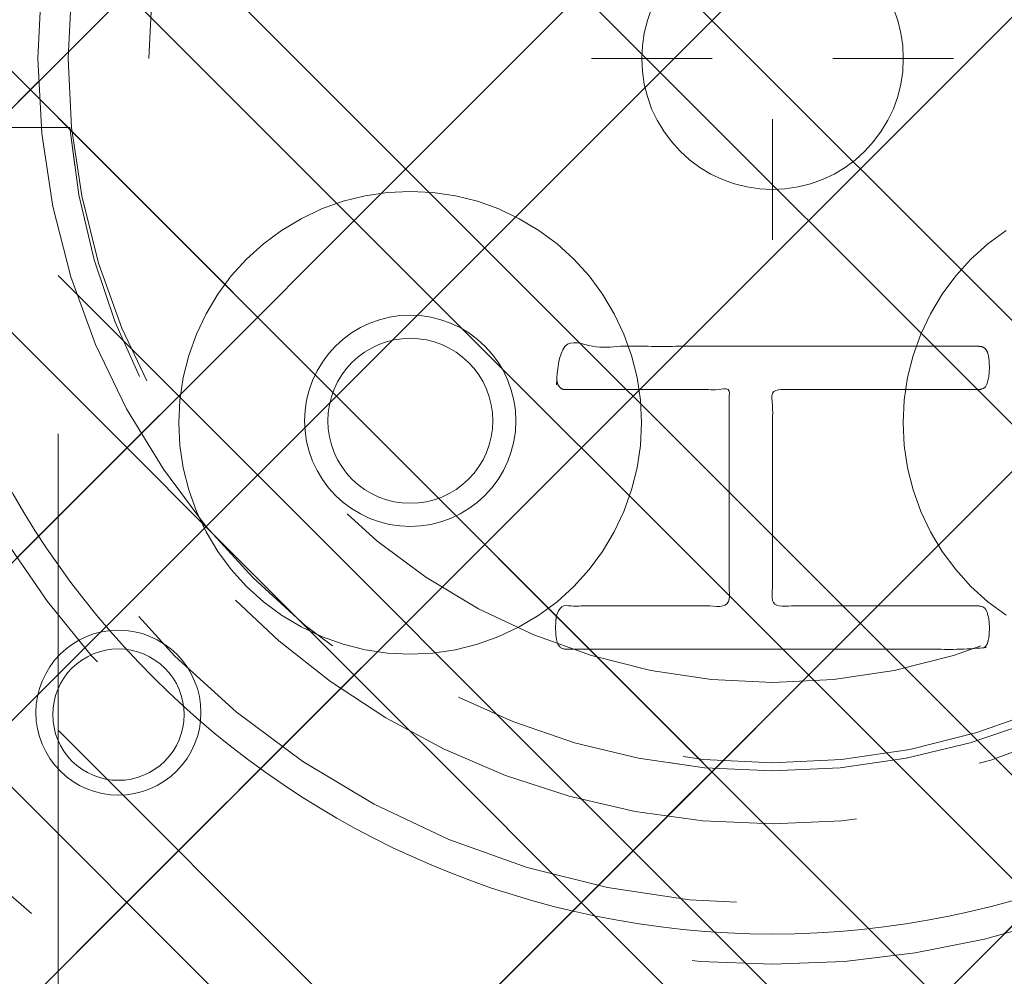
# Model space of a CAD drawing. Header units: inches. Extents: x -465 to -303, y -234 to 7.
# Tile 26 of 81: x -394.53 to -392.6, y -1.13 to 0.74. Entities that reach past the tile are written whole.
import ezdxf

# ---------------------------------------------------------------- set-up
doc = ezdxf.new("R2010")
doc.units = ezdxf.units.IN
doc.header["$LTSCALE"] = 32
doc.header["$MEASUREMENT"] = 0
doc.header["$PDMODE"] = 1
doc.header["$PDSIZE"] = -2
doc.linetypes.add('Dash Style-1', pattern=[0.083328, 0.041656, -0.041672])
for name, color, linetype, lineweight in [('DashLine', 7, 'Dash Style-1', 13), ('DashLineFill', 7, 'Dash Style-1', 13), ('Drawing', 7, 'Continuous', 18), ('Metal-DeskStructure', 7, 'Continuous', 13), ('None', 7, 'Continuous', 18), ('SolidLine', 7, 'Continuous', 15), ('Wood_1-H', 7, 'Continuous', 13)]:
    doc.layers.add(name, color=color, linetype=linetype, lineweight=lineweight)
doc.layers.add('Metal-Leg', color=7, linetype='Continuous', lineweight=18, true_color=0x4c4c4c)
pattern_1 = [(45, (0, 0), (-1.61301565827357, 1.935715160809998), []), (45, (-1.0608, 1.0608), (-0.4723460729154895, 0.4167612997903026), [])]

# ---------------------------------------------------------------- blocks, each defined once
blk = doc.blocks.new('1BRPFY-Leg_Plate (2D)')
at = {"layer": 'DashLineFill', "linetype": 'Continuous', "lineweight": 13}
h = blk.add_hatch(dxfattribs=at)
h.set_pattern_fill('Steel', color=253, style=0, pattern_type=2)
h.set_pattern_definition(pattern_1)
edge = h.paths.add_edge_path()
edge.add_arc((-1.704724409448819, -1.704724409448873), 0.125984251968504, 179.9999999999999, 269.9999999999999)
edge.add_line((-1.704724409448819, -1.830708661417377), (1.704724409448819, -1.830708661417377))
edge.add_arc((1.704724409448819, -1.704724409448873), 0.125984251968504, 270.0000000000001, 360.0000000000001)
edge.add_line((1.830708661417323, -1.704724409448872), (1.830708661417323, 1.704724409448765))
edge.add_arc((1.704724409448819, 1.704724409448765), 0.1259842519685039, 0, 90)
edge.add_line((1.704724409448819, 1.830708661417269), (-1.704724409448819, 1.830708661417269))
edge.add_arc((-1.704724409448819, 1.704724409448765), 0.1259842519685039, 90, 180)
edge.add_line((-1.830708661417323, 1.704724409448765), (-1.830708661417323, -1.704724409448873))
at = {"layer": 'SolidLine', "flags": 128}
for points in [[(-0.7086614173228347, -0.5019685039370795), (-0.6884019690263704, -0.5029637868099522), (-0.668337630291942, -0.5059400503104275), (-0.6486616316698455, -0.5108686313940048), (-0.6295634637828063, -0.5177020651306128), (-0.6112270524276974, -0.5263745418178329), (-0.5938289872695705, -0.5368025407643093), (-0.5775368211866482, -0.5488856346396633), (-0.5625074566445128, -0.5625074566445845), (-0.5488856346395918, -0.5775368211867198), (-0.5368025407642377, -0.5938289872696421), (-0.5263745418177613, -0.611227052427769), (-0.5177020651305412, -0.6295634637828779), (-0.5108686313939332, -0.6486616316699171), (-0.5059400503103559, -0.6683376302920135), (-0.5029637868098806, -0.688401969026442), (-0.5019685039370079, -0.7086614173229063), (-0.5029637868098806, -0.7289208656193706), (-0.5059400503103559, -0.748985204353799), (-0.5108686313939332, -0.7686612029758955), (-0.5177020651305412, -0.7877593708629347), (-0.5263745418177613, -0.8060957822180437), (-0.5368025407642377, -0.8234938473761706), (-0.5488856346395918, -0.8397860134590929), (-0.5625074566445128, -0.8548153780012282), (-0.5775368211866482, -0.8684372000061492), (-0.5938289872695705, -0.8805202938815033), (-0.6112270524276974, -0.8909482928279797), (-0.6295634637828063, -0.8996207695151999), (-0.6486616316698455, -0.9064542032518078), (-0.668337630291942, -0.9113827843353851), (-0.6884019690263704, -0.9143590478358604), (-0.7086614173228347, -0.9153543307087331), (-0.728920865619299, -0.9143590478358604), (-0.7489852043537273, -0.9113827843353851), (-0.7686612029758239, -0.9064542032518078), (-0.7877593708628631, -0.8996207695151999), (-0.8060957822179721, -0.8909482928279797), (-0.823493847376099, -0.8805202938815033), (-0.8397860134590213, -0.8684372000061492), (-0.8548153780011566, -0.8548153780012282), (-0.8684372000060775, -0.8397860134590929), (-0.8805202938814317, -0.8234938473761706), (-0.8909482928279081, -0.8060957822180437), (-0.8996207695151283, -0.7877593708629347), (-0.9064542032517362, -0.7686612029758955), (-0.9113827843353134, -0.748985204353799), (-0.9143590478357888, -0.7289208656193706), (-0.9153543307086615, -0.7086614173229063), (-0.9143590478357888, -0.688401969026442), (-0.9113827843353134, -0.6683376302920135), (-0.9064542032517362, -0.6486616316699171), (-0.8996207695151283, -0.6295634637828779), (-0.8909482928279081, -0.611227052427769), (-0.8805202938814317, -0.5938289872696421), (-0.8684372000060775, -0.5775368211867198), (-0.8548153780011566, -0.5625074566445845), (-0.8397860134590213, -0.5488856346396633), (-0.823493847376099, -0.5368025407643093), (-0.8060957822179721, -0.5263745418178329), (-0.7877593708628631, -0.5177020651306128), (-0.7686612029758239, -0.5108686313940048), (-0.7489852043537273, -0.5059400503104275), (-0.728920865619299, -0.5029637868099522)], [(-1.279527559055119, -1.118110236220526), (-1.263705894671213, -1.118887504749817), (-1.248036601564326, -1.121211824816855), (-1.232670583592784, -1.125060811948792), (-1.217755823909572, -1.130397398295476), (-1.203435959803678, -1.137170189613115), (-1.189848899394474, -1.145313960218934), (-1.177125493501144, -1.154750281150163), (-1.165388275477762, -1.165388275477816), (-1.15475028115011, -1.177125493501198), (-1.145313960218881, -1.189848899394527), (-1.137170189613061, -1.203435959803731), (-1.130397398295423, -1.217755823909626), (-1.125060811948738, -1.232670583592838), (-1.121211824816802, -1.24803660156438), (-1.118887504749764, -1.263705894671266), (-1.118110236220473, -1.279527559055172), (-1.118887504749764, -1.295349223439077), (-1.121211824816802, -1.311018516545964), (-1.125060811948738, -1.326384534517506), (-1.130397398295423, -1.341299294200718), (-1.137170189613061, -1.355619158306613), (-1.145313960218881, -1.369206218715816), (-1.15475028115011, -1.381929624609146), (-1.165388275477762, -1.393666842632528), (-1.177125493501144, -1.404304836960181), (-1.189848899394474, -1.413741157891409), (-1.203435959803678, -1.421884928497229), (-1.217755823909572, -1.428657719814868), (-1.232670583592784, -1.433994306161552), (-1.248036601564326, -1.437843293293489), (-1.263705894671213, -1.440167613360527), (-1.279527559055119, -1.440944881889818), (-1.295349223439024, -1.440167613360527), (-1.311018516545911, -1.437843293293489), (-1.326384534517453, -1.433994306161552), (-1.341299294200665, -1.428657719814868), (-1.355619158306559, -1.421884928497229), (-1.369206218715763, -1.413741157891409), (-1.381929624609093, -1.404304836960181), (-1.393666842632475, -1.393666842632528), (-1.404304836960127, -1.381929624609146), (-1.413741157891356, -1.369206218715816), (-1.421884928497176, -1.355619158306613), (-1.428657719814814, -1.341299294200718), (-1.433994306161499, -1.326384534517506), (-1.437843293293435, -1.311018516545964), (-1.440167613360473, -1.295349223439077), (-1.440944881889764, -1.279527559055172), (-1.440167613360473, -1.263705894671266), (-1.437843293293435, -1.24803660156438), (-1.433994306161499, -1.232670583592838), (-1.428657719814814, -1.217755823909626), (-1.421884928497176, -1.203435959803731), (-1.413741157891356, -1.189848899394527), (-1.404304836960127, -1.177125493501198), (-1.393666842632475, -1.165388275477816), (-1.381929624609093, -1.154750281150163), (-1.369206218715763, -1.145313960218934), (-1.355619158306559, -1.137170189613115), (-1.341299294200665, -1.130397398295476), (-1.326384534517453, -1.125060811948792), (-1.311018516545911, -1.121211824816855), (-1.295349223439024, -1.118887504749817)]]:
    blk.add_lwpolyline(points, close=True, dxfattribs=at)
at = {"layer": 'SolidLine', "linetype": 'Continuous', "lineweight": 5}
blk.add_point((0, -5.371031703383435e-14), dxfattribs=at)
blk = doc.blocks.new('1BRPX5-Util_Bkt_Sm-F (2D)')
at = {"layer": 'DashLineFill', "linetype": 'Continuous', "lineweight": 13}
h = blk.add_hatch(dxfattribs=at)
h.set_pattern_fill('Steel', color=253, style=0, pattern_type=2)
h.set_pattern_definition(pattern_1)
edge = h.paths.add_edge_path()
edge.add_line((-4.468503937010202, 4.413385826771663), (-3.12992125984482, 4.413385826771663))
edge.add_line((-3.12992125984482, 4.413385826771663), (-3.12992125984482, -1.854330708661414))
edge.add_line((-3.12992125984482, -1.854330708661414), (-4.468503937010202, -1.854330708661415))
edge.add_line((-4.468503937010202, -1.854330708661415), (-4.468503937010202, -1.988188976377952))
edge.add_line((-4.468503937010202, -1.988188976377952), (-2.421259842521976, -1.988188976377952))
edge.add_line((-2.421259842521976, -1.988188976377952), (-2.421259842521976, -2.366141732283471))
edge.add_arc((-2.303149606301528, -2.366141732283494), 0.1181102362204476, 179.9999999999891, 270.000000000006)
edge.add_line((-2.303149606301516, -2.484251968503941), (2.303149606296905, -2.484251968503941))
edge.add_arc((2.303149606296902, -2.366141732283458), 0.1181102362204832, 270.0000000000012, 359.9999999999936)
edge.add_line((2.421259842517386, -2.366141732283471), (2.421259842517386, -1.988188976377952))
edge.add_line((2.421259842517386, -1.988188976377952), (4.468503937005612, -1.988188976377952))
edge.add_line((4.468503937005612, -1.988188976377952), (4.468503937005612, -1.854330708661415))
edge.add_line((4.468503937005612, -1.854330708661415), (3.12992125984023, -1.854330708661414))
edge.add_line((3.12992125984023, -1.854330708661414), (3.12992125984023, 4.413385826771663))
edge.add_line((3.12992125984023, 4.413385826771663), (4.468503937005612, 4.413385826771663))
edge.add_line((4.468503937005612, 4.413385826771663), (4.468503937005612, 4.547244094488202))
edge.add_line((4.468503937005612, 4.547244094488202), (2.421259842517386, 4.547244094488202))
edge.add_line((2.421259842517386, 4.547244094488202), (2.421259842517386, 4.925196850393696))
edge.add_arc((2.303149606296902, 4.925196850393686), 0.1181102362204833, 5.365542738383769e-12, 89.99999999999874)
edge.add_line((2.303149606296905, 5.043307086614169), (-2.303149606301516, 5.043307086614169))
edge.add_arc((-2.303149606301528, 4.92519685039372), 0.1181102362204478, 89.99999999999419, 180.0000000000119)
edge.add_line((-2.421259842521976, 4.925196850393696), (-2.421259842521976, 4.547244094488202))
edge.add_line((-2.421259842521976, 4.547244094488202), (-4.468503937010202, 4.547244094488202))
edge.add_line((-4.468503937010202, 4.547244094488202), (-4.468503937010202, 4.413385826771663))
at = {"layer": 'SolidLine', "flags": 128}
for points in [[(-0.7086614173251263, -0.2598425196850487), (-0.6642835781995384, -0.262022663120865), (-0.6203331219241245, -0.2685420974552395), (-0.57723331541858, -0.2793380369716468), (-0.5353992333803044, -0.294306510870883), (-0.4952337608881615, -0.3133033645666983), (-0.4571237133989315, -0.3361456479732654), (-0.4214361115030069, -0.3626133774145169), (-0.3885146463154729, -0.3924516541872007), (-0.3586763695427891, -0.4253731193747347), (-0.3322086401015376, -0.4610607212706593), (-0.3093663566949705, -0.4991707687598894), (-0.2903695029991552, -0.5393362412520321), (-0.2754010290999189, -0.5811703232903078), (-0.2646050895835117, -0.6242701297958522), (-0.2580856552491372, -0.6682205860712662), (-0.2559055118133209, -0.7125984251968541), (-0.2580856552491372, -0.756976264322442), (-0.2646050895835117, -0.800926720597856), (-0.2754010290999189, -0.8440265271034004), (-0.2903695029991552, -0.8858606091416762), (-0.3093663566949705, -0.9260260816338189), (-0.3322086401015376, -0.9641361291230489), (-0.3586763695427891, -0.9998237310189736), (-0.3885146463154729, -1.032745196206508), (-0.4214361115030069, -1.062583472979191), (-0.4571237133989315, -1.089051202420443), (-0.4952337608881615, -1.11189348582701), (-0.5353992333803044, -1.130890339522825), (-0.57723331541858, -1.145858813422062), (-0.6203331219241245, -1.156654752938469), (-0.6642835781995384, -1.163174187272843), (-0.7086614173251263, -1.16535433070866), (-0.7530392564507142, -1.163174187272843), (-0.7969897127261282, -1.156654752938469), (-0.8400895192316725, -1.145858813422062), (-0.8819236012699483, -1.130890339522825), (-0.9220890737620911, -1.11189348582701), (-0.9601991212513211, -1.089051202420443), (-0.9958867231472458, -1.062583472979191), (-1.02880818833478, -1.032745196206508), (-1.058646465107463, -0.9998237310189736), (-1.085114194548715, -0.9641361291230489), (-1.107956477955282, -0.9260260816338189), (-1.126953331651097, -0.8858606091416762), (-1.141921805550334, -0.8440265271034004), (-1.152717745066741, -0.800926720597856), (-1.159237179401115, -0.756976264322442), (-1.161417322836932, -0.7125984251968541), (-1.159237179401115, -0.6682205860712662), (-1.152717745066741, -0.6242701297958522), (-1.141921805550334, -0.5811703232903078), (-1.126953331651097, -0.5393362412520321), (-1.107956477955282, -0.4991707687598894), (-1.085114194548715, -0.4610607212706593), (-1.058646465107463, -0.4253731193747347), (-1.02880818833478, -0.3924516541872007), (-0.9958867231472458, -0.3626133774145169), (-0.9601991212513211, -0.3361456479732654), (-0.9220890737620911, -0.3133033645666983), (-0.8819236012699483, -0.294306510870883), (-0.8400895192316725, -0.2793380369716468), (-0.7969897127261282, -0.2685420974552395), (-0.7530392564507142, -0.262022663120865)], [(-1.279527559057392, -1.154964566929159), (-1.266932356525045, -1.155583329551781), (-1.254458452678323, -1.157433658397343), (-1.242225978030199, -1.160497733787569), (-1.230352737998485, -1.164746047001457), (-1.21895307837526, -1.170137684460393), (-1.208136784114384, -1.176620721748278), (-1.198008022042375, -1.184132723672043), (-1.188664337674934, -1.192601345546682), (-1.180195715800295, -1.201945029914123), (-1.17268371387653, -1.212073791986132), (-1.166200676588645, -1.222890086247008), (-1.160809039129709, -1.234289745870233), (-1.156560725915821, -1.246162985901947), (-1.153496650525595, -1.258395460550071), (-1.151646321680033, -1.270869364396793), (-1.151027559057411, -1.28346456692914), (-1.151646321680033, -1.296059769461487), (-1.153496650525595, -1.308533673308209), (-1.156560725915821, -1.320766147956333), (-1.160809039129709, -1.332639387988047), (-1.166200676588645, -1.344039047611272), (-1.17268371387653, -1.354855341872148), (-1.180195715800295, -1.364984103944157), (-1.188664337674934, -1.374327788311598), (-1.198008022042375, -1.382796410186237), (-1.208136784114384, -1.390308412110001), (-1.21895307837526, -1.396791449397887), (-1.230352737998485, -1.402183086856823), (-1.242225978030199, -1.406431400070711), (-1.254458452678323, -1.409495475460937), (-1.266932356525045, -1.411345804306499), (-1.279527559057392, -1.411964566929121), (-1.292122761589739, -1.411345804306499), (-1.304596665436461, -1.409495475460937), (-1.316829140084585, -1.406431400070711), (-1.328702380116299, -1.402183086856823), (-1.340102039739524, -1.396791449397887), (-1.3509183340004, -1.390308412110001), (-1.361047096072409, -1.382796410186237), (-1.37039078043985, -1.374327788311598), (-1.378859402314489, -1.364984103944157), (-1.386371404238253, -1.354855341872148), (-1.392854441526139, -1.344039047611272), (-1.398246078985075, -1.332639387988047), (-1.402494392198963, -1.320766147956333), (-1.405558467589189, -1.308533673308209), (-1.407408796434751, -1.296059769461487), (-1.408027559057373, -1.28346456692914), (-1.407408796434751, -1.270869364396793), (-1.405558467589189, -1.258395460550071), (-1.402494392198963, -1.246162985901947), (-1.398246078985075, -1.234289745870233), (-1.392854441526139, -1.222890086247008), (-1.386371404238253, -1.212073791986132), (-1.378859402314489, -1.201945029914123), (-1.37039078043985, -1.192601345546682), (-1.361047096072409, -1.184132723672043), (-1.3509183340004, -1.176620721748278), (-1.340102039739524, -1.170137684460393), (-1.328702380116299, -1.164746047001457), (-1.316829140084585, -1.160497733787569), (-1.304596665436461, -1.157433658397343), (-1.292122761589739, -1.155583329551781)]]:
    blk.add_lwpolyline(points, close=True, dxfattribs=at)
blk.add_lwpolyline([(0.4571237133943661, -1.089051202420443), (0.4214361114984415, -1.062583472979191), (0.3885146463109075, -1.032745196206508), (0.3586763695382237, -0.9998237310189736), (0.3322086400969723, -0.9641361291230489), (0.3093663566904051, -0.9260260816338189), (0.2903695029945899, -0.8858606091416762), (0.2754010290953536, -0.8440265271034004), (0.2646050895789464, -0.800926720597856), (0.2580856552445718, -0.756976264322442), (0.2559055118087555, -0.7125984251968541), (0.2580856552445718, -0.6682205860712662), (0.2646050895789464, -0.6242701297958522), (0.2754010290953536, -0.5811703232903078), (0.2903695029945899, -0.5393362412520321), (0.3093663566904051, -0.4991707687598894), (0.3322086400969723, -0.4610607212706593), (0.3586763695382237, -0.4253731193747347), (0.3885146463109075, -0.3924516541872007), (0.4214361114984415, -0.3626133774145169), (0.4571237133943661, -0.3361456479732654)], dxfattribs=at)
at = {"layer": 'SolidLine', "linetype": 'Continuous', "lineweight": 5}
blk.add_point((7.650922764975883e-14, -4.923445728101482e-14), dxfattribs=at)
blk = doc.blocks.new('Slate-LegBrace (2D)')
at = {"layer": 'DashLineFill', "linetype": 'Continuous', "lineweight": 13}
h = blk.add_hatch(dxfattribs=at)
h.set_pattern_fill('Steel', color=253, style=0, pattern_type=2)
h.set_pattern_definition(pattern_1)
edge = h.paths.add_edge_path()
edge.add_line((-2.199587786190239, -0.1351515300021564), (-1.374775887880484, -0.1351515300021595))
edge.add_arc((3.636636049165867e-15, -0.01355418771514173), 1.380142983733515, 185.0545920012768, 354.9454079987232)
edge.add_line((1.374775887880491, -0.13515153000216), (2.199718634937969, -0.1351515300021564))
edge.add_arc((6.54243738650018e-05, -0.01705725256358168), 2.202821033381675, 183.0731271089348, 356.92687289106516, ccw=False)
h = blk.add_hatch(dxfattribs=at)
h.set_pattern_fill('Steel', color=253, style=0, pattern_type=2)
h.set_pattern_definition(pattern_1)
edge = h.paths.add_edge_path()
edge.add_line((2.191696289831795, -0.2375138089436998), (1.463739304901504, -0.2375137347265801))
edge.add_arc((-6.542437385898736e-05, -0.01704129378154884), 1.480314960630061, 188.5652811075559, 351.4347188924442, ccw=False)
edge.add_line((-1.463870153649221, -0.2375137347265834), (-2.191827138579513, -0.2375138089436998))
edge.add_line((-2.191827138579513, -0.2375138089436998), (-2.199718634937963, -0.1351515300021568))
edge.add_line((-2.199718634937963, -0.1351515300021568), (-1.374775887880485, -0.1351515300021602))
edge.add_arc((2.937282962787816e-15, -0.01355418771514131), 1.380142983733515, 185.0545920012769, 354.9454079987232)
edge.add_line((1.37477588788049, -0.1351515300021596), (2.199587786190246, -0.1351515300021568))
edge.add_line((2.199587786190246, -0.1351515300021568), (2.191696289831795, -0.2375138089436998))
at = {"layer": 'DashLine', "linetype": 'Continuous', "lineweight": 5}
blk.add_point((-4.475859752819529e-14, 3.580687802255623e-14), dxfattribs=at)
at = {"layer": 'DashLineFill', "flags": 128}
for points in [[(2.191696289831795, -0.2375138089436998), (1.463739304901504, -0.2375137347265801, -0.860662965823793), (-1.463870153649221, -0.2375137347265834), (-2.191827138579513, -0.2375138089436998), (-2.199718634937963, -0.1351515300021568), (-1.374775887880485, -0.1351515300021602, 0.9154551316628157), (1.37477588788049, -0.1351515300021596), (2.199587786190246, -0.1351515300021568)], [(-2.199587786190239, -0.1351515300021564), (-1.374775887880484, -0.1351515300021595, 0.9154551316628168), (1.374775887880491, -0.13515153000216), (2.199718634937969, -0.1351515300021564, -0.9477524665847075)]]:
    blk.add_lwpolyline(points, format="xyb", close=True, dxfattribs=at)
blk = doc.blocks.new('TLLegSleeve (2D)')
at = {"layer": 'DashLineFill', "linetype": 'Continuous', "lineweight": 13}
h = blk.add_hatch(dxfattribs=at)
h.set_pattern_fill('Steel', color=253, style=0, pattern_type=2)
h.set_pattern_definition(pattern_1)
edge = h.paths.add_edge_path()
edge.add_line((1.08267716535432, 1.402343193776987), (1.08267716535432, 2.913385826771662))
edge.add_arc((-1.707523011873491e-13, 2.913385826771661), 1.08267716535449, 4.479377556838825e-14, 180)
edge.add_line((-1.082677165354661, 2.913385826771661), (-1.08267716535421, 1.402343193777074))
edge.add_arc((-1.332267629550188e-15, 2.886579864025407e-15), 1.771653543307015, 127.6698869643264, 412.330113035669)
edge.add_line((1.08267716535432, 1.402343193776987), (1.08267716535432, 1.402343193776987))
edge = h.paths.add_edge_path()
edge.add_arc((1.665334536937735e-15, 2.91338582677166), 0.7480314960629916, 180, 360)
edge.add_arc((1.665334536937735e-15, 2.91338582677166), 0.7480314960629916, 9.54166404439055e-15, 180)
edge.add_line((-0.7480314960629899, 2.91338582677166), (-0.7480314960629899, 2.91338582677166))
edge = h.paths.add_edge_path()
edge.add_arc((-1.723066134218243e-13, 5.70119602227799e-16), 1.437007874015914, 180, 360)
edge.add_arc((-1.723066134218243e-13, 9.149983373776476e-17), 1.437007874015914, 9.541664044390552e-15, 180)
edge.add_line((-1.437007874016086, 3.308097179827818e-16), (-1.437007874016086, 3.308097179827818e-16))
at = {"layer": 'DashLine', "color": 8, "flags": 128}
blk.add_lwpolyline([(1.653543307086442, 1.118599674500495e-14), (1.645581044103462, -0.1620755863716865), (1.621770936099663, -0.3225902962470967), (1.582342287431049, -0.4799982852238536), (1.527674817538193, -0.6327836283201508), (1.45829500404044, -0.7794749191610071), (1.374871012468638, -0.9186594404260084), (1.278206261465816, -1.048996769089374), (1.169231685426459, -1.169231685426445), (1.048996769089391, -1.278206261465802), (0.918659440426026, -1.374871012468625), (0.7794749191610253, -1.458295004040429), (0.6327836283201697, -1.527674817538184), (0.4799982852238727, -1.582342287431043), (0.3225902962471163, -1.621770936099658), (0.1620755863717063, -1.645581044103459), (8.723964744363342e-15, -1.653543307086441), (-0.162075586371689, -1.645581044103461), (-0.3225902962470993, -1.621770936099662), (-0.4799982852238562, -1.582342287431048), (-0.6327836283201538, -1.527674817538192), (-0.7794749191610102, -1.458295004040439), (-0.9186594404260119, -1.374871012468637), (-1.048996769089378, -1.278206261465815), (-1.169231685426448, -1.169231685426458), (-1.278206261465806, -1.048996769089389), (-1.374871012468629, -0.9186594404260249), (-1.458295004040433, -0.7794749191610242), (-1.527674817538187, -0.6327836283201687), (-1.582342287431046, -0.4799982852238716), (-1.621770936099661, -0.3225902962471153), (-1.645581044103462, -0.1620755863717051), (-1.653543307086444, -7.741682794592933e-15), (-1.645581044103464, 0.1620755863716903), (-1.621770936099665, 0.3225902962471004), (-1.582342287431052, 0.4799982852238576), (-1.527674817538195, 0.6327836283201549), (-1.458295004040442, 0.7794749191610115), (-1.37487101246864, 0.918659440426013), (-1.278206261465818, 1.048996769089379), (-1.169231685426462, 1.169231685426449), (-1.048996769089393, 1.278206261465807), (-0.9186594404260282, 1.37487101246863), (-0.7794749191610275, 1.458295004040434), (-0.6327836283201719, 1.527674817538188), (-0.479998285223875, 1.582342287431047), (-0.3225902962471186, 1.621770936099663), (-0.1620755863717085, 1.645581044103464), (-1.096189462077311e-14, 1.653543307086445), (0.1620755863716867, 1.645581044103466), (0.3225902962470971, 1.621770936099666), (0.479998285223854, 1.582342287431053), (0.6327836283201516, 1.527674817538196), (0.7794749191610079, 1.458295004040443), (0.9186594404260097, 1.374871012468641), (1.048996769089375, 1.278206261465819), (1.169231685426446, 1.169231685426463), (1.278206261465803, 1.048996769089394), (1.374871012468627, 0.9186594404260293), (1.458295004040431, 0.7794749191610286), (1.527674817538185, 0.6327836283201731), (1.582342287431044, 0.4799982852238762), (1.621770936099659, 0.3225902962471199), (1.64558104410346, 0.1620755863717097)], close=True, dxfattribs=at)
at = {"layer": 'DashLineFill', "flags": 128}
for points in [[(1.08267716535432, 1.402343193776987), (1.08267716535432, 2.913385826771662, 0.9999999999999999), (-1.082677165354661, 2.913385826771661), (-1.08267716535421, 1.402343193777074, 2.931618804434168), (1.08267716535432, 1.402343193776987)], [(-1.437007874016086, 3.308097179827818e-16, 0.9999999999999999), (1.437007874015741, 3.308097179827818e-16, 0.9999999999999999), (-1.437007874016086, 3.308097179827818e-16)]]:
    blk.add_lwpolyline(points, format="xyb", close=True, dxfattribs=at)
at = {"layer": 'DashLineFill', "linetype": 'Continuous', "lineweight": 5}
blk.add_point((-1.723206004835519e-13, 3.308097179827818e-16), dxfattribs=at)
blk = doc.blocks.new('Group-11')
at = {"layer": 'SolidLine', "flags": 128}
blk.add_lwpolyline([(16.27952755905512, -5.31496062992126, -0.414213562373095), (17.99212598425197, -3.602362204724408, -0.414213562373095), (19.70472440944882, -5.31496062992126, -0.414213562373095), (17.99212598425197, -7.027559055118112, -0.414213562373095)], format="xyb", close=True, dxfattribs=at)
at = {"layer": 'Wood_1-H', "color": 7}
for name, p in [('1BRPX5-Util_Bkt_Sm-F (2D)', (17.99212598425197, -5.314960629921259)), ('TLLegSleeve (2D)', (17.99212598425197, -5.31496062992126)), ('Slate-LegBrace (2D)', (17.99212598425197, -5.31496062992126)), ('1BRPFY-Leg_Plate (2D)', (17.99212598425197, -5.31496062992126))]:
    blk.add_blockref(name, p, dxfattribs=at)
blk = doc.blocks.new('Group-12')
at = {"layer": 'None'}
blk.add_blockref('Group-11', (0, 0), dxfattribs=at)
blk = doc.blocks.new('SL Utility Cabinet (2D)')
at = {"layer": 'None'}
blk.add_blockref('Group-12', (0, 0), dxfattribs=at)
at = {"layer": 'Drawing', "color": 0, "flags": 1}
for tag in ['Tag', 'Catalog', 'Option1', 'Option2', 'Option3', 'Option4', 'Option5', 'Option6', 'Option7', 'Option8', 'Option9', 'Option10', 'Option11', 'Option12', 'Custom', 'FinishGroup', 'Discount', 'Item2', 'Item3', 'Item6', 'Item9', 'Item10', 'Item12', 'Item13', 'Item16', 'Item19', 'Item20', 'Item21', 'Item22', 'Item23', 'Item24', 'Item25', 'Item8', 'Item18', 'Item1', 'Item4', 'Item5', 'Item7', 'Item11', 'Item14', 'Item15', 'Item17']:
    blk.add_attdef(tag, (-51.58792002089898, 4.551681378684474), '', height=0.007086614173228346, dxfattribs=at)
blk = doc.blocks.new('Group-33')
at = {"layer": 'DashLine'}
blk.add_open_spline([(35.63061417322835, -2.559055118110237), (35.63005118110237, -14.01555511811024), (35.62948818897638, -25.47205511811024), (35.63079271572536, -28.04254894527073), (35.44248818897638, -30.60705511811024), (33.45248818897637, -57.87905511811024), (31.46248818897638, -85.15105511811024), (31.25483798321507, -86.46381643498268), (29.93148818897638, -86.57505511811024), (19.09448818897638, -86.57505511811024), (8.257488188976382, -86.57505511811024), (6.9341383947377, -86.46381643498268), (6.726488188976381, -85.15105511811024), (4.736488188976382, -57.87905511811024), (2.746488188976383, -30.60705511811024), (2.558183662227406, -28.04254894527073), (2.559488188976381, -25.47205511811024), (2.558925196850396, -14.01555511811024), (2.558362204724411, -2.559055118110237), (19.09448818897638, -2.559055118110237), (35.63061417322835, -2.559055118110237)], degree=2, knots=[0, 0, 0, 0.1016019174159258, 0.1016019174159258, 0.124398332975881, 0.124398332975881, 0.3668165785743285, 0.3668165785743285, 0.3785993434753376, 0.3785993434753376, 0.4747500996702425, 0.4747500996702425, 0.4865328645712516, 0.4865328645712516, 0.7289511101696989, 0.7289511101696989, 0.7517475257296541, 0.7517475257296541, 0.8533494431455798, 0.8533494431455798, 1, 1, 1], dxfattribs=at)
at = {"layer": 'SolidLine'}
blk.add_open_spline([(37.08661417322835, -2.559055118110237), (19.09448818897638, -2.559055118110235), (1.102362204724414, -2.559055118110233), (1.102425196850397, -14.01555511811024), (1.10248818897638, -25.47205511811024), (1.103183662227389, -28.09554894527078), (1.293488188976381, -30.71305511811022), (3.28348818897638, -57.98505511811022), (5.27348818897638, -85.25705511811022), (5.677730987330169, -87.81563948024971), (8.257488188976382, -88.03105511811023), (19.09448818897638, -88.03105511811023), (29.93148818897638, -88.03105511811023), (32.5112453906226, -87.81563948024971), (32.91548818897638, -85.25705511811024), (34.90548818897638, -57.98505511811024), (36.89548818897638, -30.71305511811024), (37.08579271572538, -28.09554894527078), (37.08648818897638, -25.47205511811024), (37.08655118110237, -14.01555511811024), (37.08661417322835, -2.559055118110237)], degree=2, knots=[0, 0, 0, 0.1539886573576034, 0.1539886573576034, 0.2520410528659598, 0.2520410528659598, 0.2744946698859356, 0.2744946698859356, 0.508445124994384, 0.508445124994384, 0.530607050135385, 0.530607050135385, 0.6233816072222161, 0.6233816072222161, 0.6455435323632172, 0.6455435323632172, 0.8794939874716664, 0.8794939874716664, 0.9019476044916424, 0.9019476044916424, 1, 1, 1], dxfattribs=at)
blk = doc.blocks.new('Group-43')
at = {"layer": 'Metal-DeskStructure', "color": 7}
blk.add_open_spline([(-0.5629921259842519, -0.4031061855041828), (-0.5629921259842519, -0.4084102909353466), (-0.5669586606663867, -0.4163664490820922), (-0.5762169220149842, -0.4216705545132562), (-0.5934108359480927, -0.424322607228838), (-0.6185404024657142, -0.424322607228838), (-0.6344117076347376, -0.4203445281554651), (-0.6436699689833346, -0.4163664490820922), (-0.6476377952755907, -0.4070842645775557), (-0.6476377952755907, -0.2008904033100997), (-0.6476377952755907, -6.474738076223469e-07), (-0.8592519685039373, -6.474738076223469e-07), (-1.070866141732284, -6.474738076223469e-07), (-1.070866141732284, -0.2008904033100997), (-1.070866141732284, -0.4070842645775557), (-1.074832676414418, -0.4163664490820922), (-1.084090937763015, -0.4203445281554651), (-1.101284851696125, -0.424322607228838), (-1.12509180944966, -0.424322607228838), (-1.142285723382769, -0.4216705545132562), (-1.151543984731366, -0.4163664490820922), (-1.155511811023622, -0.4084102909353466), (-1.155511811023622, 0), (-1.155511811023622, 0.4084102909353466), (-1.151543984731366, 0.4163664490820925), (-1.142285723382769, 0.4216705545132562), (-1.12509180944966, 0.424321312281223), (-1.101284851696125, 0.424321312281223), (-1.084090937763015, 0.4216705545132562), (-1.074832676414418, 0.4163664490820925), (-1.070866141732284, 0.4097363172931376), (-1.070866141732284, 0.2446479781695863), (-1.070866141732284, 0.08486374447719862), (-0.8592519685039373, 0.08486374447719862), (-0.6476377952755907, 0.08486374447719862), (-0.6476377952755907, 0.2446479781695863), (-0.6476377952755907, 0.4097363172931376), (-0.6436699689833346, 0.4163664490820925), (-0.6344117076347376, 0.4216705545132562), (-0.6185404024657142, 0.424321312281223), (-0.5934108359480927, 0.424321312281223), (-0.5762169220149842, 0.4216705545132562), (-0.5669586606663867, 0.4163664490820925), (-0.5629921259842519, 0.4084102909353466), (-0.5629921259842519, 0), (-0.5629921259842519, -0.4031061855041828)], degree=2, knots=[0, 0, 0, 0.00229950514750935, 0.004599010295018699, 0.006898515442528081, 0.009198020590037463, 0.01175302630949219, 0.01430803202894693, 0.01686303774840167, 0.01941804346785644, 0.1161873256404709, 0.1161873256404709, 0.218122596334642, 0.218122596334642, 0.3148918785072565, 0.3174468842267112, 0.320001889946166, 0.3225568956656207, 0.3251119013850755, 0.3276669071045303, 0.3302219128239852, 0.3327769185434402, 0.3353319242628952, 0.5295095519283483, 0.5320645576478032, 0.5346195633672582, 0.537174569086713, 0.5397295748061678, 0.5422845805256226, 0.5448395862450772, 0.5473945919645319, 0.5499495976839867, 0.6269182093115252, 0.6269182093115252, 0.7288534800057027, 0.7288534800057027, 0.8058220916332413, 0.808377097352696, 0.8109321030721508, 0.8134871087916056, 0.8160421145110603, 0.8183416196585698, 0.8206411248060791, 0.8229406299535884, 0.8252401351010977, 1, 1, 1], dxfattribs=at)
blk = doc.blocks.new('TL14_lower_leg (2D)')
at = {"layer": 'DashLine', "flags": 128}
for points in [[(-1.777195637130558e-14, 1.377952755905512), (0.1350629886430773, 1.371317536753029), (0.2688252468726, 1.351475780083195), (0.3999985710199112, 1.318618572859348), (0.5273196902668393, 1.27306234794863), (0.649562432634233, 1.215245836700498), (0.7655495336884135, 1.14572584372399), (0.8741639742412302, 1.065171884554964), (0.9743597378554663, 0.9743597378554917), (1.065171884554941, 0.8741639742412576), (1.14572584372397, 0.7655495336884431), (1.215245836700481, 0.6495624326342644), (1.273062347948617, 0.5273196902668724), (1.318618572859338, 0.3999985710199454), (1.351475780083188, 0.2688252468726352), (1.371317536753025, 0.1350629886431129), (1.377952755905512, 1.783045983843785e-14), (1.371317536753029, -0.1350629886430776), (1.351475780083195, -0.2688252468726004), (1.318618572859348, -0.3999985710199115), (1.27306234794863, -0.5273196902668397), (1.215245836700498, -0.6495624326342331), (1.145725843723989, -0.7655495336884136), (1.065171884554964, -0.8741639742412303), (0.9743597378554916, -0.9743597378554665), (0.8741639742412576, -1.065171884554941), (0.7655495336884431, -1.14572584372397), (0.6495624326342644, -1.215245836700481), (0.5273196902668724, -1.273062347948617), (0.3999985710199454, -1.318618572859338), (0.2688252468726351, -1.351475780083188), (0.135062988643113, -1.371317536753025), (1.777195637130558e-14, -1.377952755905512), (-0.1350629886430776, -1.371317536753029), (-0.2688252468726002, -1.351475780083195), (-0.3999985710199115, -1.318618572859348), (-0.5273196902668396, -1.27306234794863), (-0.6495624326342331, -1.215245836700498), (-0.7655495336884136, -1.14572584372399), (-0.8741639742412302, -1.065171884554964), (-0.9743597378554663, -0.9743597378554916), (-1.065171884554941, -0.8741639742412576), (-1.14572584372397, -0.7655495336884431), (-1.215245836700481, -0.6495624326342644), (-1.273062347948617, -0.5273196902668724), (-1.318618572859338, -0.3999985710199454), (-1.351475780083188, -0.2688252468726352), (-1.371317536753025, -0.1350629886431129), (-1.377952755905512, -1.783045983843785e-14), (-1.371317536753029, 0.1350629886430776), (-1.351475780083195, 0.2688252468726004), (-1.318618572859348, 0.3999985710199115), (-1.27306234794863, 0.5273196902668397), (-1.215245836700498, 0.6495624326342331), (-1.145725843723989, 0.7655495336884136), (-1.065171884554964, 0.8741639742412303), (-0.9743597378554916, 0.9743597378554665), (-0.8741639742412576, 1.065171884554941), (-0.7655495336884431, 1.14572584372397), (-0.6495624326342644, 1.215245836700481), (-0.5273196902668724, 1.273062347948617), (-0.3999985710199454, 1.318618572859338), (-0.2688252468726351, 1.351475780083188), (-0.135062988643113, 1.371317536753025)], [(-0.7086614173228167, 0.8700787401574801), (-0.6928397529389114, 0.8693014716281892), (-0.6771704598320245, 0.8669771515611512), (-0.6618044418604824, 0.8631281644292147), (-0.6468896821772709, 0.8577915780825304), (-0.6325698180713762, 0.8510187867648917), (-0.6189827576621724, 0.8428750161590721), (-0.6062593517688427, 0.8334386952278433), (-0.5945221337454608, 0.8228007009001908), (-0.5838841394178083, 0.8110634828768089), (-0.5744478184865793, 0.7983400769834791), (-0.5663040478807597, 0.7847530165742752), (-0.5595312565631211, 0.7704331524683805), (-0.5541946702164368, 0.7555183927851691), (-0.5503456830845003, 0.740152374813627), (-0.5480213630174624, 0.72448308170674), (-0.5472440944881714, 0.7086614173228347), (-0.5480213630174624, 0.6928397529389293), (-0.5503456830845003, 0.6771704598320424), (-0.5541946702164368, 0.6618044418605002), (-0.5595312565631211, 0.6468896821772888), (-0.5663040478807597, 0.6325698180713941), (-0.5744478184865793, 0.6189827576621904), (-0.5838841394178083, 0.6062593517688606), (-0.5945221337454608, 0.5945221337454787), (-0.6062593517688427, 0.5838841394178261), (-0.6189827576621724, 0.5744478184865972), (-0.6325698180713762, 0.5663040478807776), (-0.6468896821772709, 0.559531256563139), (-0.6618044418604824, 0.5541946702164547), (-0.6771704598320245, 0.5503456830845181), (-0.6928397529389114, 0.5480213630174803), (-0.7086614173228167, 0.5472440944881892), (-0.7244830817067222, 0.5480213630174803), (-0.7401523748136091, 0.5503456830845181), (-0.7555183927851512, 0.5541946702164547), (-0.7704331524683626, 0.559531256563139), (-0.7847530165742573, 0.5663040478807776), (-0.7983400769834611, 0.5744478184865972), (-0.811063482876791, 0.5838841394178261), (-0.8228007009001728, 0.5945221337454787), (-0.8334386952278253, 0.6062593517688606), (-0.8428750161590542, 0.6189827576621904), (-0.8510187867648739, 0.6325698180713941), (-0.8577915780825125, 0.6468896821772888), (-0.8631281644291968, 0.6618044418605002), (-0.8669771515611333, 0.6771704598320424), (-0.8693014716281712, 0.6928397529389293), (-0.8700787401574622, 0.7086614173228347), (-0.8693014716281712, 0.72448308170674), (-0.8669771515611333, 0.740152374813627), (-0.8631281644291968, 0.7555183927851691), (-0.8577915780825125, 0.7704331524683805), (-0.8510187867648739, 0.7847530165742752), (-0.8428750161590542, 0.7983400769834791), (-0.8334386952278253, 0.8110634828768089), (-0.8228007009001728, 0.8228007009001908), (-0.811063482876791, 0.8334386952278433), (-0.7983400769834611, 0.8428750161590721), (-0.7847530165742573, 0.8510187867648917), (-0.7704331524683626, 0.8577915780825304), (-0.7555183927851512, 0.8631281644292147), (-0.7401523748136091, 0.8669771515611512), (-0.7244830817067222, 0.8693014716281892)]]:
    blk.add_lwpolyline(points, close=True, dxfattribs=at)
at = {"layer": 'DashLine', "linetype": 'Continuous', "lineweight": 5}
blk.add_point((0, 0), dxfattribs=at)
at = {"layer": 'Metal-DeskStructure', "color": 7}
blk.add_blockref('Group-43', (0, 0), dxfattribs=at)
blk = doc.blocks.new('Group-45')
at = {"layer": 'DashLineFill', "linetype": 'Continuous', "lineweight": 13}
h = blk.add_hatch(dxfattribs=at)
h.set_pattern_fill('Steel', color=253, style=0, pattern_type=2)
h.set_pattern_definition(pattern_1)
h.paths.add_polyline_path([(-2.066929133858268, 1.397637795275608), (2.066929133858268, 1.397637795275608), (2.066929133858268, 0.1377952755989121), (2.106299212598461, 0.1377952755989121), (2.106299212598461, -0.1377952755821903), (2.066929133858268, -0.1377952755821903), (2.066929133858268, -5.275590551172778), (2.106299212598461, -5.275590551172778), (2.106299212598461, -5.55118110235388), (2.066929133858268, -5.55118110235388), (2.066929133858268, -5.82677165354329), (-2.066929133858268, -5.82677165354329), (-2.066929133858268, -5.55118110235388), (-2.106299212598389, -5.55118110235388), (-2.106299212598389, -5.275590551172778), (-2.066929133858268, -5.275590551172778), (-2.066929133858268, -0.1377952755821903), (-2.106299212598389, -0.1377952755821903), (-2.106299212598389, 0.1377952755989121), (-2.066929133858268, 0.1377952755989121)])
at = {"layer": 'DashLineFill', "flags": 128}
blk.add_lwpolyline([(-2.066929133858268, 1.397637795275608), (2.066929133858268, 1.397637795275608), (2.066929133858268, 0.1377952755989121), (2.106299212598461, 0.1377952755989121), (2.106299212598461, -0.1377952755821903), (2.066929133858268, -0.1377952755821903), (2.066929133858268, -5.275590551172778), (2.106299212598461, -5.275590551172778), (2.106299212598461, -5.55118110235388), (2.066929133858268, -5.55118110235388), (2.066929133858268, -5.82677165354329), (-2.066929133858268, -5.82677165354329), (-2.066929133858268, -5.55118110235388), (-2.106299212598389, -5.55118110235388), (-2.106299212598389, -5.275590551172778), (-2.066929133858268, -5.275590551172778), (-2.066929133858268, -0.1377952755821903), (-2.106299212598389, -0.1377952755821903), (-2.106299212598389, 0.1377952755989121), (-2.066929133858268, 0.1377952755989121)], close=True, dxfattribs=at)
at = {"layer": 'SolidLine', "linetype": 'Continuous', "lineweight": 5}
blk.add_point((0, 0), dxfattribs=at)
blk = doc.blocks.new('TL14_upper_leg (2D)')
at = {"layer": 'DashLine', "flags": 128}
blk.add_lwpolyline([(0, 1.22047244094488), (0.1196272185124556, 1.214595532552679), (0.2381023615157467, 1.197021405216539), (0.3542844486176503, 1.167919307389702), (0.4670545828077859, 1.127569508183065), (0.5753267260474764, 1.076360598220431), (0.6780581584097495, 1.01478574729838), (0.7742595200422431, 0.9434379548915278), (0.8630043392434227, 0.8630043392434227), (0.9434379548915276, 0.7742595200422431), (1.01478574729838, 0.6780581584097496), (1.076360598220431, 0.5753267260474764), (1.127569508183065, 0.467054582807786), (1.167919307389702, 0.3542844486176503), (1.197021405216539, 0.2381023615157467), (1.214595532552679, 0.1196272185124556), (1.22047244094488, 7.47323834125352e-17), (1.214595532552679, -0.1196272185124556), (1.197021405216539, -0.2381023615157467), (1.167919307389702, -0.3542844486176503), (1.127569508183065, -0.467054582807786), (1.076360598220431, -0.5753267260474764), (1.01478574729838, -0.6780581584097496), (0.9434379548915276, -0.7742595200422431), (0.8630043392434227, -0.8630043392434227), (0.7742595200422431, -0.9434379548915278), (0.6780581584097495, -1.01478574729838), (0.5753267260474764, -1.076360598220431), (0.4670545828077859, -1.127569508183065), (0.3542844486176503, -1.167919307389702), (0.2381023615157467, -1.197021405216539), (0.1196272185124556, -1.214595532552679), (0, -1.22047244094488), (-0.1196272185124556, -1.214595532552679), (-0.2381023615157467, -1.197021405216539), (-0.3542844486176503, -1.167919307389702), (-0.4670545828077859, -1.127569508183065), (-0.5753267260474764, -1.076360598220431), (-0.6780581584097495, -1.01478574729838), (-0.7742595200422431, -0.9434379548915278), (-0.8630043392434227, -0.8630043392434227), (-0.9434379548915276, -0.7742595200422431), (-1.01478574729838, -0.6780581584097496), (-1.076360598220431, -0.5753267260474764), (-1.127569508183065, -0.467054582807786), (-1.167919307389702, -0.3542844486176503), (-1.197021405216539, -0.2381023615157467), (-1.214595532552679, -0.1196272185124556), (-1.22047244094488, 7.47323834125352e-17), (-1.214595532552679, 0.1196272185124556), (-1.197021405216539, 0.2381023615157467), (-1.167919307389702, 0.3542844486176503), (-1.127569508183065, 0.467054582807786), (-1.076360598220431, 0.5753267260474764), (-1.01478574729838, 0.6780581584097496), (-0.9434379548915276, 0.7742595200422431), (-0.8630043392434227, 0.8630043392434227), (-0.7742595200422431, 0.9434379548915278), (-0.6780581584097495, 1.01478574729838), (-0.5753267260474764, 1.076360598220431), (-0.4670545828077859, 1.127569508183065), (-0.3542844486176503, 1.167919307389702), (-0.2381023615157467, 1.197021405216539), (-0.1196272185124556, 1.214595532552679)], close=True, dxfattribs=at)
at = {"layer": 'Metal-Leg', "linetype": 'Continuous', "lineweight": 5}
for p in [(0, 7.161375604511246e-14), (0, 0)]:
    blk.add_point(p, dxfattribs=at)
at = {"layer": 'DashLine', "color": 7}
blk.add_blockref('Group-45', (0, 0), dxfattribs=at)
blk = doc.blocks.new('Group-47')
at = {"layer": 'DashLine'}
for p, q in [((0.0001991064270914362, -0.9960629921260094), (0.0001991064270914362, -0.7598425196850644)), ((-0.117911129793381, -1.114173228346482), (-0.3541316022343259, -1.114173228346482)), ((0.1183093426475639, -1.114173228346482), (0.3545298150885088, -1.114173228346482)), ((0.0001991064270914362, -1.232283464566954), (0.0001991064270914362, -1.468503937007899))]:
    blk.add_line(p, q, dxfattribs=at)
at = {"layer": 'DashLine', "flags": 128}
blk.add_lwpolyline([(-0.2557064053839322, -1.114173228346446), (-0.2544741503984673, -1.089090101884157), (-0.2507892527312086, -1.064248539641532), (-0.2446871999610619, -1.039887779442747), (-0.236226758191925, -1.016242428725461), (-0.2254894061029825, -0.9935402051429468), (-0.2125785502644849, -0.971999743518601), (-0.1976185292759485, -0.9518284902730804), (-0.1807534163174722, -0.9332207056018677), (-0.1621456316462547, -0.9163555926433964), (-0.1419743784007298, -0.9013955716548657), (-0.1204339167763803, -0.8884847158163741), (-0.09773169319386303, -0.8777473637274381), (-0.0740863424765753, -0.8692869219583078), (-0.04972558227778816, -0.8631848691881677), (-0.02488402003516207, -0.8594999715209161), (0.000199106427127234, -0.8582677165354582), (0.02528223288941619, -0.8594999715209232), (0.05012379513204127, -0.8631848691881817), (0.0744845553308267, -0.8692869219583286), (0.09812990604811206, -0.8777473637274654), (0.1208321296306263, -0.8884847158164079), (0.1423725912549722, -0.9013955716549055), (0.1625438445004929, -0.9163555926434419), (0.1811516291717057, -0.9332207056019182), (0.1980167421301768, -0.9518284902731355), (0.2129767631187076, -0.9719997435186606), (0.2258876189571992, -0.9935402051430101), (0.2366249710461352, -1.016242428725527), (0.2450854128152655, -1.039887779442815), (0.2511874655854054, -1.064248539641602), (0.2548723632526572, -1.089090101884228), (0.2561046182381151, -1.114173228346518), (0.2548723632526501, -1.139256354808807), (0.2511874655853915, -1.164097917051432), (0.2450854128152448, -1.188458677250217), (0.2366249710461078, -1.212104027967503), (0.2258876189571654, -1.234806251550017), (0.2129767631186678, -1.256346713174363), (0.1980167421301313, -1.276517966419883), (0.1811516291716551, -1.295125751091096), (0.1625438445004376, -1.311990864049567), (0.1423725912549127, -1.326950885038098), (0.1208321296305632, -1.339861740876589), (0.0981299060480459, -1.350599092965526), (0.07448455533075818, -1.359059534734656), (0.05012379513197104, -1.365161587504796), (0.02528223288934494, -1.368846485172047), (0.0001991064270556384, -1.370078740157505), (-0.02488402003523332, -1.368846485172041), (-0.04972558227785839, -1.365161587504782), (-0.07408634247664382, -1.359059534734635), (-0.09773169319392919, -1.350599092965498), (-0.1204339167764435, -1.339861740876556), (-0.1419743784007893, -1.326950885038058), (-0.1621456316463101, -1.311990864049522), (-0.1807534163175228, -1.295125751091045), (-0.1976185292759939, -1.276517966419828), (-0.2125785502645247, -1.256346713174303), (-0.2254894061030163, -1.234806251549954), (-0.2362267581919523, -1.212104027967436), (-0.2446871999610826, -1.188458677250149), (-0.2507892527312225, -1.164097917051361), (-0.2544741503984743, -1.139256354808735)], close=True, dxfattribs=at)
blk = doc.blocks.new('1BRPT9-Bracket (2D)')
at = {"layer": 'DashLineFill', "linetype": 'Continuous', "lineweight": 13}
h = blk.add_hatch(dxfattribs=at)
h.set_pattern_fill('Steel', color=253, style=0, pattern_type=2)
h.set_pattern_definition(pattern_1)
edge = h.paths.add_edge_path()
edge.add_arc((1.677931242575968, -8.488188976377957), 0.2519685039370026, 269.999999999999, 360.0000000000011)
edge.add_line((1.929899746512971, -8.488188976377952), (1.929899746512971, -7.480314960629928))
edge.add_line((1.929899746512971, -7.480314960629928), (2.323600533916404, -7.480314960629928))
edge.add_line((2.323600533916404, -7.480314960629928), (2.323600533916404, 7.461135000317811))
edge.add_line((2.323600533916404, 7.461135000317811), (1.929899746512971, 7.480314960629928))
edge.add_line((1.929899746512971, 7.480314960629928), (1.929899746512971, 8.488188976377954))
edge.add_arc((1.677931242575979, 8.488188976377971), 0.2519685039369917, 359.999999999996, 450.0000000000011)
edge.add_line((1.677931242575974, 8.740157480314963), (-2.32206875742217, 8.740157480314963))
edge.add_line((-2.32206875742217, 8.740157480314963), (-2.32206875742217, -8.74015748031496))
edge.add_line((-2.32206875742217, -8.74015748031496), (1.677931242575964, -8.74015748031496))
at = {"layer": 'DashLineFill', "linetype": 'Continuous', "lineweight": 5}
blk.add_point((0.0001991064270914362, -1.114173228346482), dxfattribs=at)
at = {"layer": 'Metal-DeskStructure', "color": 7}
blk.add_blockref('Group-47', (0, 0), dxfattribs=at)
blk = doc.blocks.new('Group-70')
at = {"layer": 'None', "color": 7}
for name, p, rotation in [('TL14_upper_leg (2D)', (17.99212598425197, -5.31496062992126), 90), ('1BRPT9-Bracket (2D)', (19.10629921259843, -5.31496062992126), 270), ('TL14_lower_leg (2D)', (17.99212598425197, -5.31496062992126), 90)]:
    blk.add_blockref(name, p, dxfattribs=dict(at, rotation=rotation))
blk = doc.blocks.new('Group-80')
at = {"layer": 'None'}
for name in ['Group-33', 'Group-70']:
    blk.add_blockref(name, (0, 0), dxfattribs=at)
blk = doc.blocks.new('SL L Desk (2D)')
at = {"layer": 'None'}
blk.add_blockref('Group-80', (0, 0), dxfattribs=at)
at = {"layer": 'Drawing', "color": 0, "flags": 1}
for tag in ['Tag', 'Catalog', 'Option1', 'Option2', 'Option3', 'Option4', 'Option5', 'Option6', 'Option7', 'Option8', 'Option9', 'Option10', 'Option11', 'Option12', 'Custom', 'FinishGroup', 'Discount', 'Item2', 'Item3', 'Item6', 'Item9', 'Item10', 'Item12', 'Item13', 'Item16', 'Item19', 'Item20', 'Item21', 'Item22', 'Item23', 'Item24', 'Item25', 'Item8', 'Item18', 'Item1', 'Item4', 'Item5', 'Item7', 'Item11', 'Item14', 'Item15', 'Item17']:
    blk.add_attdef(tag, (-51.58772091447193, -67.0772036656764), '', height=0.007086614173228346, dxfattribs=at)

msp = doc.modelspace()

# ---------------------------------------------------------------- block references
at = {"layer": 'Drawing'}
msp.add_blockref('SL Utility Cabinet (2D)', (-411.0472440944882, 5.976377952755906), dxfattribs=at)

# ---------------------------------------------------------------- next in the draw order: block references
msp.add_blockref('SL L Desk (2D)', (-411.0470449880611, 5.976377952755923), dxfattribs=at)

doc.saveas('drawing.dxf')
